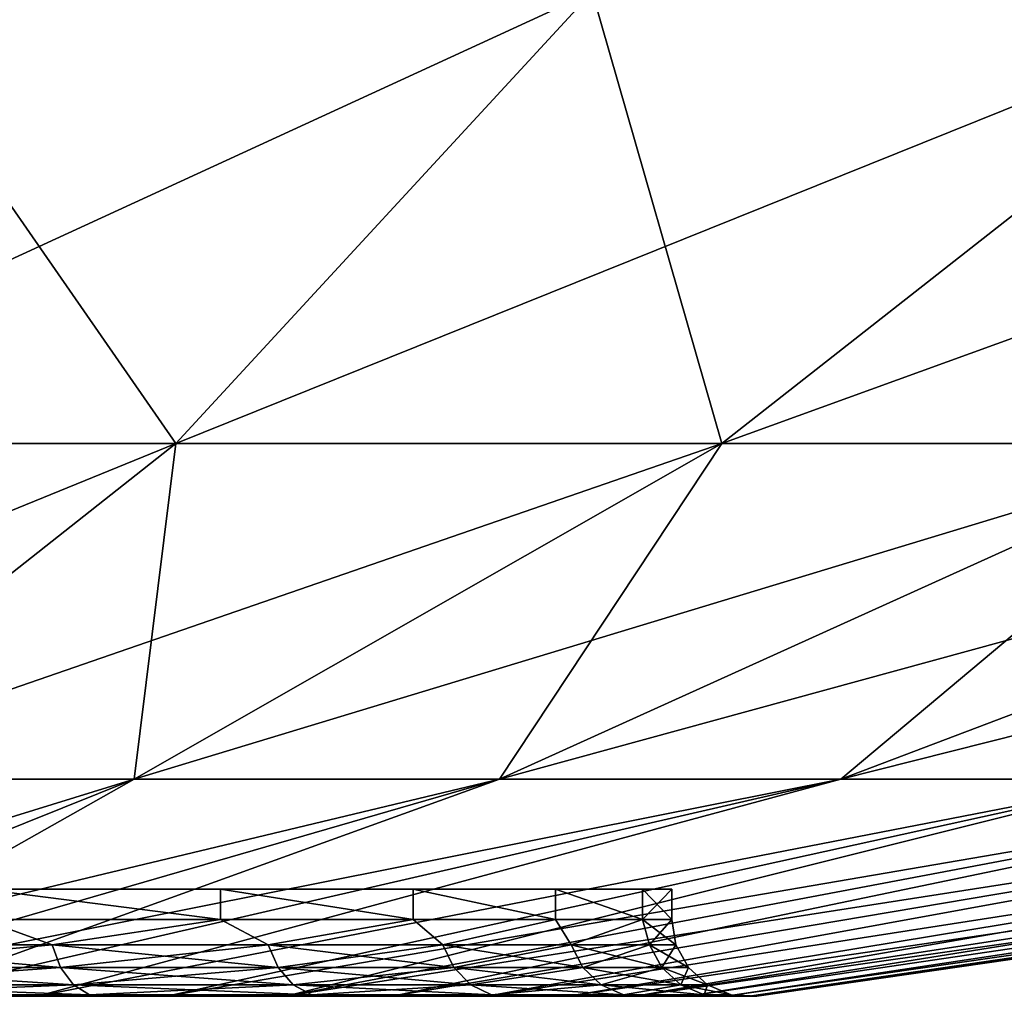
# Model space of a CAD drawing. Header units: metres. Extents: x -109 to 109, y -108 to 40.
# Tile 171 of 230: x 79.81 to 82.36, y -108.23 to -105.7. Entities that reach past the tile are written whole.
import ezdxf

# ---------------------------------------------------------------- set-up
doc = ezdxf.new("R2010")
doc.units = ezdxf.units.M
doc.layers.add('solid_K_24_42_17_000C74_XXXX', color=7, linetype='CONTINUOUS')

msp = doc.modelspace()

# ---------------------------------------------------------------- linework, layer by layer
at = {"layer": 'solid_K_24_42_17_000C74_XXXX'}
for points in [[(81.294228, -105.622948, -16.013844), (80.214584, -106.793419, -12.407572), (78.749039, -106.793419, -12.754913)], [(79.402718, -105.622948, -16.462139), (81.294228, -105.622948, -16.013844), (78.749039, -106.793419, -12.754913)], [(79.402718, -105.622948, 16.462139), (78.749039, -106.793419, 12.754913), (80.214584, -106.793419, 12.407572)], [(81.294228, -105.622948, 16.013844), (79.402718, -105.622948, 16.462139), (80.214584, -106.793419, 12.407572)], [(83.120903, -105.622948, -15.348987), (81.629898, -106.793419, -11.89244), (80.214584, -106.793419, -12.407572)], [(81.294228, -105.622948, -16.013844), (83.120903, -105.622948, -15.348987), (80.214584, -106.793419, -12.407572)], [(81.294228, -105.622948, 16.013844), (80.214584, -106.793419, 12.407572), (81.629898, -106.793419, 11.89244)], [(83.120903, -105.622948, 15.348987), (81.294228, -105.622948, 16.013844), (81.629898, -106.793419, 11.89244)], [(84.858047, -105.622948, -14.476562), (82.975838, -106.793419, -11.216482), (81.629898, -106.793419, -11.89244)], [(83.120903, -105.622948, -15.348987), (84.858047, -105.622948, -14.476562), (81.629898, -106.793419, -11.89244)], [(83.120903, -105.622948, 15.348987), (81.629898, -106.793419, 11.89244), (82.975838, -106.793419, 11.216482)], [(80.214584, -106.793419, -12.407572), (79.111847, -107.663673, -8.724172), (78.081367, -107.663673, -8.968398)], [(78.749039, -106.793419, -12.754913), (80.214584, -106.793419, -12.407572), (78.081367, -107.663673, -8.968398)], [(80.214584, -106.793419, 12.407572), (78.749039, -106.793419, 12.754913), (79.111847, -107.663673, 8.724172)], [(81.629898, -106.793419, -11.89244), (80.107002, -107.663673, -8.361965), (79.111847, -107.663673, -8.724172)], [(80.214584, -106.793419, -12.407572), (81.629898, -106.793419, -11.89244), (79.111847, -107.663673, -8.724172)], [(80.214584, -106.793419, 12.407572), (79.111847, -107.663673, 8.724172), (80.107002, -107.663673, 8.361965)], [(82.975838, -106.793419, -11.216482), (81.053375, -107.663673, -7.886677), (80.107002, -107.663673, -8.361965)], [(81.629898, -106.793419, -11.89244), (82.975838, -106.793419, -11.216482), (80.107002, -107.663673, -8.361965)], [(81.629898, -106.793419, 11.89244), (80.107002, -107.663673, 8.361965), (81.053375, -107.663673, 7.886677)], [(81.629898, -106.793419, 11.89244), (80.214584, -106.793419, 12.407572), (80.107002, -107.663673, 8.361965)], [(84.234207, -106.793419, -10.388842), (81.938171, -107.663673, -7.304736), (81.053375, -107.663673, -7.886677)], [(82.975838, -106.793419, -11.216482), (84.234207, -106.793419, -10.388842), (81.053375, -107.663673, -7.886677)], [(82.975838, -106.793419, 11.216482), (81.053375, -107.663673, 7.886677), (81.938171, -107.663673, 7.304736)], [(82.975838, -106.793419, 11.216482), (81.629898, -106.793419, 11.89244), (81.053375, -107.663673, 7.886677)], [(85.387978, -106.793419, -9.42071), (82.749428, -107.663673, -6.62401), (81.938171, -107.663673, -7.304736)], [(84.234207, -106.793419, -10.388842), (85.387978, -106.793419, -9.42071), (81.938171, -107.663673, -7.304736)], [(84.234207, -106.793419, 10.388842), (81.938171, -107.663673, 7.304736), (82.749428, -107.663673, 6.62401)], [(84.234207, -106.793419, 10.388842), (82.975838, -106.793419, 11.216482), (81.938171, -107.663673, 7.304736)], [(78.285622, -108.226677, 4.906036), (80.107002, -107.663673, 8.361965), (79.111847, -107.663673, 8.724172)], [(78.285622, -108.226677, 4.906036), (78.706413, -108.226677, 4.73174), (80.107002, -107.663673, 8.361965)], [(78.285683, -108.226677, -4.906013), (79.111847, -107.663673, -8.724172), (80.107002, -107.663673, -8.361965)], [(78.706474, -108.226677, -4.731712), (78.285683, -108.226677, -4.906013), (80.107002, -107.663673, -8.361965)], [(78.706413, -108.226677, 4.73174), (79.110413, -108.226677, 4.521433), (80.107002, -107.663673, 8.361965)], [(78.706474, -108.226677, -4.731712), (80.107002, -107.663673, -8.361965), (81.053375, -107.663673, -7.886677)], [(79.110474, -108.226677, -4.5214), (78.706474, -108.226677, -4.731712), (81.053375, -107.663673, -7.886677)], [(79.110413, -108.226677, 4.521433), (81.053375, -107.663673, 7.886677), (80.107002, -107.663673, 8.361965)], [(79.110413, -108.226677, 4.521433), (79.494553, -108.226677, 4.276714), (81.053375, -107.663673, 7.886677)], [(79.110474, -108.226677, -4.5214), (81.053375, -107.663673, -7.886677), (81.938171, -107.663673, -7.304736)], [(79.494606, -108.226677, -4.276675), (79.110474, -108.226677, -4.5214), (81.938171, -107.663673, -7.304736)], [(79.494553, -108.226677, 4.276714), (81.938171, -107.663673, 7.304736), (81.053375, -107.663673, 7.886677)], [(79.494553, -108.226677, 4.276714), (79.855896, -108.226677, 3.999445), (81.938171, -107.663673, 7.304736)], [(79.855949, -108.226677, -3.999401), (79.494606, -108.226677, -4.276675), (81.938171, -107.663673, -7.304736)], [(79.855896, -108.226677, 3.999445), (82.749428, -107.663673, 6.62401), (81.938171, -107.663673, 7.304736)], [(79.855896, -108.226677, 3.999445), (80.191704, -108.226677, 3.691739), (82.749428, -107.663673, 6.62401)], [(79.855949, -108.226677, -3.999401), (81.938171, -107.663673, -7.304736), (82.749428, -107.663673, -6.62401)], [(80.19175, -108.226677, -3.691692), (79.855949, -108.226677, -3.999401), (82.749428, -107.663673, -6.62401)], [(80.191704, -108.226677, 3.691739), (80.499413, -108.226677, 3.355939), (82.749428, -107.663673, 6.62401)], [(80.19175, -108.226677, -3.691692), (82.749428, -107.663673, -6.62401), (83.476173, -107.663673, -5.853706)], [(80.499451, -108.226677, -3.35589), (80.19175, -108.226677, -3.691692), (83.476173, -107.663673, -5.853706)], [(80.499413, -108.226677, 3.355939), (83.476173, -107.663673, 5.853706), (82.749428, -107.663673, 6.62401)], [(80.499413, -108.226677, 3.355939), (80.77668, -108.226677, 2.994599), (83.476173, -107.663673, 5.853706)], [(80.499451, -108.226677, -3.35589), (83.476173, -107.663673, -5.853706), (84.108582, -107.663673, -5.004241)], [(80.776718, -108.226677, -2.994547), (80.499451, -108.226677, -3.35589), (84.108582, -107.663673, -5.004241)], [(80.77668, -108.226677, 2.994599), (84.108582, -107.663673, 5.004241), (83.476173, -107.663673, 5.853706)], [(80.77668, -108.226677, 2.994599), (81.0214, -108.226677, 2.610468), (84.108582, -107.663673, 5.004241)], [(81.021439, -108.226677, -2.610408), (80.776718, -108.226677, -2.994547), (84.108582, -107.663673, -5.004241)], [(81.0214, -108.226677, 2.610468), (84.638092, -107.663673, 4.087102), (84.108582, -107.663673, 5.004241)], [(81.0214, -108.226677, 2.610468), (81.231712, -108.226677, 2.206465), (84.638092, -107.663673, 4.087102)], [(81.021439, -108.226677, -2.610408), (84.108582, -107.663673, -5.004241), (84.638092, -107.663673, -4.087102)], [(81.23175, -108.226677, -2.206398), (81.021439, -108.226677, -2.610408), (84.638092, -107.663673, -4.087102)], [(81.231712, -108.226677, 2.206465), (81.406021, -108.226677, 1.785662), (84.638092, -107.663673, 4.087102)], [(81.23175, -108.226677, -2.206398), (84.638092, -107.663673, -4.087102), (85.057549, -107.663673, -3.114692)], [(81.406044, -108.226677, -1.785594), (81.23175, -108.226677, -2.206398), (85.057549, -107.663673, -3.114692)], [(81.406021, -108.226677, 1.785662), (85.057549, -107.663673, 3.114692), (84.638092, -107.663673, 4.087102)], [(81.406021, -108.226677, 1.785662), (81.542984, -108.226677, 1.351262), (85.057549, -107.663673, 3.114692)], [(81.406044, -108.226677, -1.785594), (85.057549, -107.663673, -3.114692), (85.361275, -107.663673, -2.100161)], [(81.542999, -108.226677, -1.351204), (81.406044, -108.226677, -1.785594), (85.361275, -107.663673, -2.100161)], [(81.542984, -108.226677, 1.351262), (85.361275, -107.663673, 2.100161), (85.057549, -107.663673, 3.114692)], [(81.542984, -108.226677, 1.351262), (81.641571, -108.226677, 0.906581), (85.361275, -107.663673, 2.100161)], [(81.641579, -108.226677, -0.906539), (81.542999, -108.226677, -1.351204), (85.361275, -107.663673, -2.100161)], [(81.641571, -108.226677, 0.906581), (85.545174, -107.663673, 1.057229), (85.361275, -107.663673, 2.100161)], [(81.641571, -108.226677, 0.906581), (81.701019, -108.226677, 0.455012), (85.545174, -107.663673, 1.057229)], [(81.641579, -108.226677, -0.906539), (85.361275, -107.663673, -2.100161), (85.545174, -107.663673, -1.057229)], [(81.701019, -108.226677, -0.45499), (81.641579, -108.226677, -0.906539), (85.545174, -107.663673, -1.057229)], [(81.701019, -108.226677, -0.45499), (85.60675, -107.663673), (81.720886, -108.226677)], [(81.701019, -108.226677, 0.455012), (81.720886, -108.226677), (85.545174, -107.663673, 1.057229)], [(81.701019, -108.226677, -0.45499), (85.545174, -107.663673, -1.057229), (85.60675, -107.663673)], [(85.545174, -107.663673, 1.057229), (81.720886, -108.226677), (85.60675, -107.663673)], [(80.3302, -108.027771, 3.213963), (79.713913, -108.027771, 3.830243), (79.713928, -107.949371, 3.830226)], [(80.330231, -108.027771, -3.213931), (80.330223, -107.949371, -3.213925), (79.713928, -107.949371, -3.830226)], [(79.764, -107.949371, -1.457779), (79.713928, -107.949371, -3.830226), (80.330223, -107.949371, -3.213925)], [(79.713951, -108.027771, -3.830213), (80.330231, -108.027771, -3.213931), (79.713928, -107.949371, -3.830226)], [(79.713928, -107.949371, 3.830226), (80.330223, -107.949371, -3.213925), (80.330223, -107.949371, 3.213925)], [(79.764, -107.949371, 1.457779), (80.330223, -107.949371, -3.213925), (79.713928, -107.949371, 3.830226)], [(80.3302, -108.027771, 3.213963), (79.713928, -107.949371, 3.830226), (80.330223, -107.949371, 3.213925)], [(79.764, -107.949371, 1.457779), (79.764, -107.949371, 0.767598), (80.330223, -107.949371, -3.213925)], [(79.764, -107.949371, -0.767598), (80.330223, -107.949371, -3.213925), (79.764, -107.949371, 0.767598)], [(79.764, -107.949371, -0.767598), (79.764, -107.949371, -1.457779), (80.330223, -107.949371, -3.213925)], [(80.830109, -108.027771, 2.500035), (80.3302, -108.027771, 3.213963), (80.330223, -107.949371, 3.213925)], [(80.830132, -108.027771, -2.499995), (80.830139, -107.949371, -2.499968), (80.330223, -107.949371, -3.213925)], [(80.330223, -107.949371, 3.213925), (80.330223, -107.949371, -3.213925), (80.830139, -107.949371, -2.499968)], [(80.330231, -108.027771, -3.213931), (80.830132, -108.027771, -2.499995), (80.330223, -107.949371, -3.213925)], [(80.330223, -107.949371, 3.213925), (80.830139, -107.949371, -2.499968), (80.830139, -107.949371, 2.499968)], [(80.830109, -108.027771, 2.500035), (80.330223, -107.949371, 3.213925), (80.830139, -107.949371, 2.499968)], [(81.198448, -108.027771, 1.710138), (80.830109, -108.027771, 2.500035), (80.830139, -107.949371, 2.499968)], [(80.830132, -108.027771, -2.499995), (81.198463, -108.027771, -1.710096), (80.830139, -107.949371, -2.499968)], [(81.198463, -108.027771, -1.710096), (81.198479, -107.949371, -1.710057), (80.830139, -107.949371, -2.499968)], [(80.830139, -107.949371, 2.499968), (80.830139, -107.949371, -2.499968), (81.198479, -107.949371, -1.710057)], [(80.830139, -107.949371, 2.499968), (81.198479, -107.949371, -1.710057), (81.198479, -107.949371, 1.710057)], [(81.198448, -108.027771, 1.710138), (80.830139, -107.949371, 2.499968), (81.198479, -107.949371, 1.710057)], [(81.424034, -108.027771, 0.868257), (81.198448, -108.027771, 1.710138), (81.198479, -107.949371, 1.710057)], [(81.198463, -108.027771, -1.710096), (81.424042, -108.027771, -0.868239), (81.198479, -107.949371, -1.710057)], [(81.424042, -108.027771, -0.868239), (81.424042, -107.949371, -0.868205), (81.198479, -107.949371, -1.710057)], [(81.198479, -107.949371, 1.710057), (81.198479, -107.949371, -1.710057), (81.424042, -107.949371, -0.868205)], [(81.198479, -107.949371, 1.710057), (81.424042, -107.949371, -0.868205), (81.424042, -107.949371, 0.868205)], [(81.424034, -108.027771, 0.868257), (81.198479, -107.949371, 1.710057), (81.424042, -107.949371, 0.868205)], [(81.424034, -108.027771, 0.868257), (81.5, -107.949371), (81.5, -108.027771)], [(81.424034, -108.027771, 0.868257), (81.424042, -107.949371, 0.868205), (81.5, -107.949371)], [(81.5, -108.027771), (81.5, -107.949371), (81.424042, -107.949371, -0.868205)], [(81.424042, -107.949371, 0.868205), (81.424042, -107.949371, -0.868205), (81.5, -107.949371)], [(81.424042, -108.027771, -0.868239), (81.5, -108.027771), (81.424042, -107.949371, -0.868205)], [(79.893898, -108.093346, -3.686755), (79.713951, -108.027771, -3.830213), (79.240791, -108.093346, -4.195089)], [(79.240791, -108.093346, 4.195089), (79.713913, -108.027771, 3.830243), (79.893898, -108.093346, 3.686755)], [(79.893898, -108.093346, 3.686755), (79.713913, -108.027771, 3.830243), (80.3302, -108.027771, 3.213963)], [(79.893898, -108.093346, -3.686755), (80.330231, -108.027771, -3.213931), (79.713951, -108.027771, -3.830213)], [(80.45443, -108.093346, -3.077855), (80.330231, -108.027771, -3.213931), (79.893898, -108.093346, -3.686755)], [(79.893898, -108.093346, 3.686755), (80.3302, -108.027771, 3.213963), (80.45443, -108.093346, 3.077855)], [(80.45443, -108.093346, 3.077855), (80.3302, -108.027771, 3.213963), (80.830109, -108.027771, 2.500035)], [(80.45443, -108.093346, -3.077855), (80.830132, -108.027771, -2.499995), (80.330231, -108.027771, -3.213931)], [(80.907097, -108.093346, -2.385), (80.830132, -108.027771, -2.499995), (80.45443, -108.093346, -3.077855)], [(80.45443, -108.093346, 3.077855), (80.830109, -108.027771, 2.500035), (80.907097, -108.093346, 2.385)], [(80.907097, -108.093346, 2.385), (80.830109, -108.027771, 2.500035), (81.198448, -108.027771, 1.710138)], [(80.907097, -108.093346, -2.385), (81.198463, -108.027771, -1.710096), (80.830132, -108.027771, -2.499995)], [(81.239548, -108.093346, -1.627088), (81.198463, -108.027771, -1.710096), (80.907097, -108.093346, -2.385)], [(80.907097, -108.093346, 2.385), (81.198448, -108.027771, 1.710138), (81.239548, -108.093346, 1.627088)], [(81.239548, -108.093346, 1.627088), (81.198448, -108.027771, 1.710138), (81.424034, -108.027771, 0.868257)], [(81.239548, -108.093346, -1.627088), (81.424042, -108.027771, -0.868239), (81.198463, -108.027771, -1.710096)], [(81.442711, -108.093346, -0.824793), (81.424042, -108.027771, -0.868239), (81.239548, -108.093346, -1.627088)], [(81.239548, -108.093346, 1.627088), (81.424034, -108.027771, 0.868257), (81.442711, -108.093346, 0.824793)], [(81.442711, -108.093346, 0.824793), (81.424034, -108.027771, 0.868257), (81.5, -108.027771)], [(81.511055, -108.093346), (81.5, -108.027771), (81.424042, -108.027771, -0.868239)], [(81.442711, -108.093346, -0.824793), (81.511055, -108.093346), (81.424042, -108.027771, -0.868239)], [(81.442711, -108.093346, 0.824793), (81.5, -108.027771), (81.511055, -108.093346)], [(79.240791, -108.093346, 4.195089), (79.893898, -108.093346, 3.686755), (79.258354, -108.151886, 4.221975)], [(79.240791, -108.093346, -4.195089), (79.258354, -108.151886, -4.221975), (79.915649, -108.151886, -3.710383)], [(79.893898, -108.093346, -3.686755), (79.240791, -108.093346, -4.195089), (79.915649, -108.151886, -3.710383)], [(79.893898, -108.093346, 3.686755), (79.915649, -108.151886, 3.710383), (79.258354, -108.151886, 4.221975)], [(79.893898, -108.093346, 3.686755), (80.45443, -108.093346, 3.077855), (79.915649, -108.151886, 3.710383)], [(79.893898, -108.093346, -3.686755), (79.915649, -108.151886, -3.710383), (80.479774, -108.151886, -3.097581)], [(80.45443, -108.093346, -3.077855), (79.893898, -108.093346, -3.686755), (80.479774, -108.151886, -3.097581)], [(80.45443, -108.093346, 3.077855), (80.479774, -108.151886, 3.097581), (79.915649, -108.151886, 3.710383)], [(80.45443, -108.093346, 3.077855), (80.907097, -108.093346, 2.385), (80.479774, -108.151886, 3.097581)], [(80.45443, -108.093346, -3.077855), (80.479774, -108.151886, -3.097581), (80.935341, -108.151886, -2.400285)], [(80.907097, -108.093346, -2.385), (80.45443, -108.093346, -3.077855), (80.935341, -108.151886, -2.400285)], [(80.907097, -108.093346, 2.385), (80.935341, -108.151886, 2.400285), (80.479774, -108.151886, 3.097581)], [(80.907097, -108.093346, 2.385), (81.239548, -108.093346, 1.627088), (80.935341, -108.151886, 2.400285)], [(80.907097, -108.093346, -2.385), (80.935341, -108.151886, -2.400285), (81.26992, -108.151886, -1.637515)], [(81.239548, -108.093346, -1.627088), (80.907097, -108.093346, -2.385), (81.26992, -108.151886, -1.637515)], [(81.239548, -108.093346, 1.627088), (81.26992, -108.151886, 1.637515), (80.935341, -108.151886, 2.400285)], [(81.239548, -108.093346, 1.627088), (81.442711, -108.093346, 0.824793), (81.26992, -108.151886, 1.637515)], [(81.239548, -108.093346, -1.627088), (81.26992, -108.151886, -1.637515), (81.474388, -108.151886, -0.830079)], [(81.442711, -108.093346, -0.824793), (81.239548, -108.093346, -1.627088), (81.474388, -108.151886, -0.830079)], [(81.442711, -108.093346, 0.824793), (81.474388, -108.151886, 0.830079), (81.26992, -108.151886, 1.637515)], [(81.442711, -108.093346, -0.824793), (81.543175, -108.151886), (81.511055, -108.093346)], [(81.442711, -108.093346, -0.824793), (81.474388, -108.151886, -0.830079), (81.543175, -108.151886)], [(81.442711, -108.093346, 0.824793), (81.511055, -108.093346), (81.474388, -108.151886, 0.830079)], [(81.511055, -108.093346), (81.543175, -108.151886), (81.474388, -108.151886, 0.830079)], [(79.258354, -108.151886, 4.221975), (79.915649, -108.151886, 3.710383), (79.285477, -108.196594, 4.263494)], [(79.258354, -108.151886, -4.221975), (79.285477, -108.196594, -4.263494), (79.949234, -108.196594, -3.74687)], [(79.915649, -108.151886, -3.710383), (79.258354, -108.151886, -4.221975), (79.949234, -108.196594, -3.74687)], [(79.915649, -108.151886, 3.710383), (79.949234, -108.196594, 3.74687), (79.285477, -108.196594, 4.263494)], [(79.915649, -108.151886, 3.710383), (80.479774, -108.151886, 3.097581), (79.949234, -108.196594, 3.74687)], [(79.915649, -108.151886, -3.710383), (79.949234, -108.196594, -3.74687), (80.518906, -108.196594, -3.128042)], [(80.479774, -108.151886, -3.097581), (79.915649, -108.151886, -3.710383), (80.518906, -108.196594, -3.128042)], [(80.479774, -108.151886, 3.097581), (80.518906, -108.196594, 3.128042), (79.949234, -108.196594, 3.74687)], [(80.479774, -108.151886, 3.097581), (80.935341, -108.151886, 2.400285), (80.518906, -108.196594, 3.128042)], [(80.479774, -108.151886, -3.097581), (80.518906, -108.196594, -3.128042), (80.978958, -108.196594, -2.423889)], [(80.935341, -108.151886, -2.400285), (80.479774, -108.151886, -3.097581), (80.978958, -108.196594, -2.423889)], [(80.935341, -108.151886, 2.400285), (80.978958, -108.196594, 2.423889), (80.518906, -108.196594, 3.128042)], [(80.935341, -108.151886, 2.400285), (81.26992, -108.151886, 1.637515), (80.978958, -108.196594, 2.423889)], [(80.935341, -108.151886, -2.400285), (80.978958, -108.196594, -2.423889), (81.316826, -108.196594, -1.653619)], [(81.26992, -108.151886, -1.637515), (80.935341, -108.151886, -2.400285), (81.316826, -108.196594, -1.653619)], [(81.26992, -108.151886, 1.637515), (81.316826, -108.196594, 1.653619), (80.978958, -108.196594, 2.423889)], [(81.26992, -108.151886, 1.637515), (81.474388, -108.151886, 0.830079), (81.316826, -108.196594, 1.653619)], [(81.26992, -108.151886, -1.637515), (81.316826, -108.196594, -1.653619), (81.523308, -108.196594, -0.838242)], [(81.474388, -108.151886, -0.830079), (81.26992, -108.151886, -1.637515), (81.523308, -108.196594, -0.838242)], [(81.474388, -108.151886, 0.830079), (81.523308, -108.196594, 0.838242), (81.316826, -108.196594, 1.653619)], [(81.474388, -108.151886, -0.830079), (81.592766, -108.196594), (81.543175, -108.151886)], [(81.474388, -108.151886, -0.830079), (81.523308, -108.196594, -0.838242), (81.592766, -108.196594)], [(81.474388, -108.151886, 0.830079), (81.543175, -108.151886), (81.523308, -108.196594, 0.838242)], [(81.543175, -108.151886), (81.592766, -108.196594), (81.523308, -108.196594, 0.838242)], [(79.285477, -108.196594, 4.263494), (79.949234, -108.196594, 3.74687), (79.319145, -108.222481, 4.315018)], [(79.285477, -108.196594, -4.263494), (79.319145, -108.222481, -4.315018), (79.990921, -108.222481, -3.792151)], [(79.949234, -108.196594, -3.74687), (79.285477, -108.196594, -4.263494), (79.990921, -108.222481, -3.792151)], [(79.949234, -108.196594, 3.74687), (79.990921, -108.222481, 3.792151), (79.319145, -108.222481, 4.315018)], [(79.949234, -108.196594, 3.74687), (80.518906, -108.196594, 3.128042), (79.990921, -108.222481, 3.792151)], [(79.949234, -108.196594, -3.74687), (79.990921, -108.222481, -3.792151), (80.567474, -108.222481, -3.165844)], [(80.518906, -108.196594, -3.128042), (79.949234, -108.196594, -3.74687), (80.567474, -108.222481, -3.165844)], [(80.518906, -108.196594, 3.128042), (80.567474, -108.222481, 3.165844), (79.990921, -108.222481, 3.792151)], [(80.518906, -108.196594, 3.128042), (80.978958, -108.196594, 2.423889), (80.567474, -108.222481, 3.165844)], [(80.518906, -108.196594, -3.128042), (80.567474, -108.222481, -3.165844), (81.033081, -108.222481, -2.453182)], [(80.978958, -108.196594, -2.423889), (80.518906, -108.196594, -3.128042), (81.033081, -108.222481, -2.453182)], [(80.978958, -108.196594, 2.423889), (81.033081, -108.222481, 2.453182), (80.567474, -108.222481, 3.165844)], [(80.978958, -108.196594, 2.423889), (81.316826, -108.196594, 1.653619), (81.033081, -108.222481, 2.453182)], [(80.978958, -108.196594, -2.423889), (81.033081, -108.222481, -2.453182), (81.375038, -108.222481, -1.673603)], [(81.316826, -108.196594, -1.653619), (80.978958, -108.196594, -2.423889), (81.375038, -108.222481, -1.673603)], [(81.316826, -108.196594, 1.653619), (81.375038, -108.222481, 1.673603), (81.033081, -108.222481, 2.453182)], [(81.316826, -108.196594, 1.653619), (81.523308, -108.196594, 0.838242), (81.375038, -108.222481, 1.673603)], [(81.316826, -108.196594, -1.653619), (81.375038, -108.222481, -1.673603), (81.584015, -108.222481, -0.848372)], [(81.523308, -108.196594, -0.838242), (81.316826, -108.196594, -1.653619), (81.584015, -108.222481, -0.848372)], [(81.523308, -108.196594, 0.838242), (81.584015, -108.222481, 0.848372), (81.375038, -108.222481, 1.673603)], [(81.523308, -108.196594, -0.838242), (81.654312, -108.222481), (81.592766, -108.196594)], [(81.523308, -108.196594, -0.838242), (81.584015, -108.222481, -0.848372), (81.654312, -108.222481)], [(81.523308, -108.196594, 0.838242), (81.592766, -108.196594), (81.584015, -108.222481, 0.848372)], [(81.592766, -108.196594), (81.654312, -108.222481), (81.584015, -108.222481, 0.848372)], [(79.319145, -108.222481, -4.315018), (79.494606, -108.226677, -4.276675), (79.855949, -108.226677, -3.999401)], [(79.990921, -108.222481, -3.792151), (79.319145, -108.222481, -4.315018), (79.855949, -108.226677, -3.999401)], [(79.319145, -108.222481, 4.315018), (79.990921, -108.222481, 3.792151), (79.494553, -108.226677, 4.276714)], [(79.990921, -108.222481, 3.792151), (79.855896, -108.226677, 3.999445), (79.494553, -108.226677, 4.276714)], [(79.990921, -108.222481, 3.792151), (80.191704, -108.226677, 3.691739), (79.855896, -108.226677, 3.999445)], [(79.990921, -108.222481, -3.792151), (79.855949, -108.226677, -3.999401), (80.19175, -108.226677, -3.691692)], [(79.990921, -108.222481, -3.792151), (80.19175, -108.226677, -3.691692), (80.499451, -108.226677, -3.35589)], [(80.567474, -108.222481, -3.165844), (79.990921, -108.222481, -3.792151), (80.499451, -108.226677, -3.35589)], [(79.990921, -108.222481, 3.792151), (80.567474, -108.222481, 3.165844), (80.191704, -108.226677, 3.691739)], [(80.567474, -108.222481, 3.165844), (80.499413, -108.226677, 3.355939), (80.191704, -108.226677, 3.691739)], [(80.567474, -108.222481, 3.165844), (80.77668, -108.226677, 2.994599), (80.499413, -108.226677, 3.355939)], [(80.567474, -108.222481, -3.165844), (80.499451, -108.226677, -3.35589), (80.776718, -108.226677, -2.994547)], [(80.567474, -108.222481, -3.165844), (80.776718, -108.226677, -2.994547), (81.021439, -108.226677, -2.610408)], [(81.033081, -108.222481, -2.453182), (80.567474, -108.222481, -3.165844), (81.021439, -108.226677, -2.610408)], [(80.567474, -108.222481, 3.165844), (81.033081, -108.222481, 2.453182), (80.77668, -108.226677, 2.994599)], [(81.033081, -108.222481, 2.453182), (81.0214, -108.226677, 2.610468), (80.77668, -108.226677, 2.994599)], [(81.033081, -108.222481, 2.453182), (81.231712, -108.226677, 2.206465), (81.0214, -108.226677, 2.610468)], [(81.033081, -108.222481, -2.453182), (81.021439, -108.226677, -2.610408), (81.23175, -108.226677, -2.206398)], [(81.033081, -108.222481, -2.453182), (81.23175, -108.226677, -2.206398), (81.406044, -108.226677, -1.785594)], [(81.375038, -108.222481, -1.673603), (81.033081, -108.222481, -2.453182), (81.406044, -108.226677, -1.785594)], [(81.033081, -108.222481, 2.453182), (81.375038, -108.222481, 1.673603), (81.231712, -108.226677, 2.206465)], [(81.375038, -108.222481, 1.673603), (81.406021, -108.226677, 1.785662), (81.231712, -108.226677, 2.206465)], [(81.375038, -108.222481, -1.673603), (81.406044, -108.226677, -1.785594), (81.542999, -108.226677, -1.351204)], [(81.375038, -108.222481, -1.673603), (81.542999, -108.226677, -1.351204), (81.641579, -108.226677, -0.906539)], [(81.584015, -108.222481, -0.848372), (81.375038, -108.222481, -1.673603), (81.641579, -108.226677, -0.906539)], [(81.375038, -108.222481, 1.673603), (81.542984, -108.226677, 1.351262), (81.406021, -108.226677, 1.785662)], [(81.375038, -108.222481, 1.673603), (81.584015, -108.222481, 0.848372), (81.542984, -108.226677, 1.351262)], [(81.584015, -108.222481, 0.848372), (81.641571, -108.226677, 0.906581), (81.542984, -108.226677, 1.351262)], [(81.584015, -108.222481, -0.848372), (81.701019, -108.226677, -0.45499), (81.720886, -108.226677)], [(81.584015, -108.222481, -0.848372), (81.720886, -108.226677), (81.654312, -108.222481)], [(81.584015, -108.222481, -0.848372), (81.641579, -108.226677, -0.906539), (81.701019, -108.226677, -0.45499)], [(81.584015, -108.222481, 0.848372), (81.701019, -108.226677, 0.455012), (81.641571, -108.226677, 0.906581)], [(81.584015, -108.222481, 0.848372), (81.654312, -108.222481), (81.701019, -108.226677, 0.455012)], [(81.654312, -108.222481), (81.720886, -108.226677), (81.701019, -108.226677, 0.455012)]]:
    msp.add_3dface(points, dxfattribs=at)

doc.saveas('drawing.dxf')
